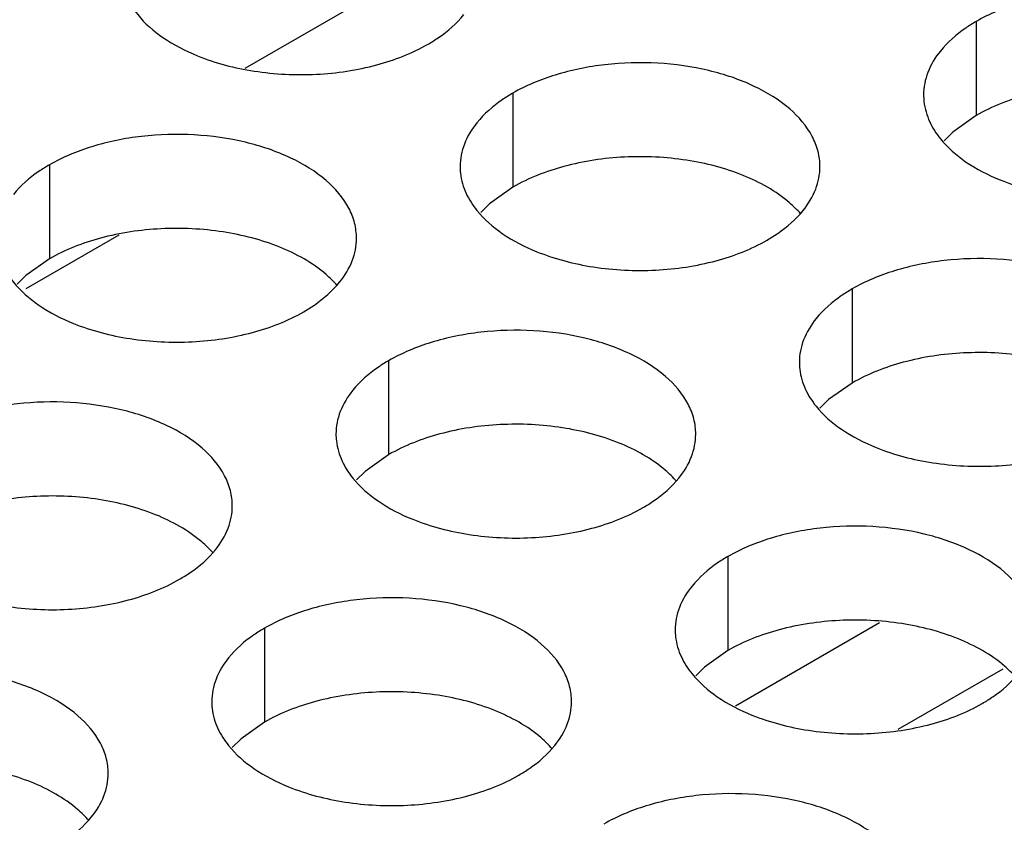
# Model space of a CAD drawing. Header units: inches. Extents: x 0 to 34, y 0 to 22.
# Tile 55 of 155: x 16.771 to 16.908, y 19.635 to 19.747. Entities that reach past the tile are written whole.
import ezdxf

# ---------------------------------------------------------------- set-up
doc = ezdxf.new("R2010")
doc.units = ezdxf.units.IN
doc.header["$LTSCALE"] = 1.87
doc.header["$MEASUREMENT"] = 0
doc.layers.get('0').update_dxf_attribs({"linetype": 'CONTINUOUS'})
doc.layers.add('02___PRT_ALL_AXES', color=7, linetype='CONTINUOUS')

msp = doc.modelspace()

# ---------------------------------------------------------------- linework, layer by layer
at = {"color": 3, "linetype": 'CONTINUOUS'}
msp.add_line((16.82435, 19.75241), (16.80272, 19.73993), dxfattribs=at)
at = {"color": 7, "linetype": 'CONTINUOUS'}
for p, q in [((16.78521, 19.71675), (16.77232, 19.7093)), ((16.87092, 19.65138), (16.89092, 19.66293)), ((16.89353, 19.64811), (16.90808, 19.65651))]:
    msp.add_line(p, q, dxfattribs=at)
at = {"layer": '02___PRT_ALL_AXES', "color": 7, "linetype": 'CONTINUOUS'}
for p, q in [((16.90436, 19.74647), (16.90436, 19.7334)), ((16.83996, 19.73651), (16.83996, 19.72344)), ((16.90436, 19.7334), (16.9011, 19.73109)), ((16.9011, 19.73109), (16.89989, 19.7299)), ((16.77557, 19.72654), (16.77557, 19.71348)), ((16.83996, 19.72344), (16.83671, 19.72113)), ((16.83671, 19.72113), (16.8355, 19.71993)), ((16.77557, 19.71348), (16.77231, 19.71116)), ((16.77231, 19.71116), (16.7711, 19.70997)), ((16.8871, 19.70929), (16.8871, 19.69622)), ((16.82271, 19.69932), (16.82271, 19.68626)), ((16.8871, 19.69622), (16.88385, 19.69391)), ((16.88385, 19.69391), (16.88264, 19.69272)), ((16.82271, 19.68626), (16.81945, 19.68394)), ((16.81945, 19.68394), (16.81824, 19.68275)), ((16.86985, 19.67211), (16.86985, 19.65904)), ((16.80545, 19.66214), (16.80545, 19.64908)), ((16.86985, 19.65904), (16.86659, 19.65673)), ((16.86659, 19.65673), (16.86538, 19.65554)), ((16.80545, 19.64908), (16.8022, 19.64676)), ((16.8022, 19.64676), (16.80099, 19.64557))]:
    msp.add_line(p, q, dxfattribs=at)
at = {"layer": '02___PRT_ALL_AXES', "color": 3, "linetype": 'CONTINUOUS'}
for points, knots in [([(16.94703, 19.73625), (16.94703, 19.73696), (16.94685, 19.73842), (16.9457, 19.74133), (16.94277, 19.74469), (16.93775, 19.74774), (16.93148, 19.74984), (16.92446, 19.75083), (16.91723, 19.75063), (16.9104, 19.74926), (16.90621, 19.74754), (16.90436, 19.74647)], [0, 0, 0, 0, 0.042883, 0.087524, 0.186914, 0.304219, 0.43794, 0.582356, 0.729558, 0.871282, 1, 1, 1, 1]), ([(16.78635, 19.74978), (16.78674, 19.74894), (16.78812, 19.7468), (16.79143, 19.74393), (16.79448, 19.74237), (16.79616, 19.74169)], [0, 0, 0, 0, 0.215502, 0.580331, 1, 1, 1, 1]), ([(16.82818, 19.74331), (16.82868, 19.7436), (16.8305, 19.74475), (16.83216, 19.74619), (16.83316, 19.74742)], [0, 0, 0, 0, 0.268123, 1, 1, 1, 1]), ([(16.90436, 19.74647), (16.90386, 19.74618), (16.90203, 19.74503), (16.90037, 19.74359), (16.89938, 19.74236)], [0, 0, 0, 0, 0.268123, 1, 1, 1, 1]), ([(16.79616, 19.74169), (16.79868, 19.74067), (16.80416, 19.73926), (16.81263, 19.73885), (16.82087, 19.74007), (16.82596, 19.74203), (16.82818, 19.74331)], [0, 0, 0, 0, 0.247189, 0.509885, 0.767301, 1, 1, 1, 1]), ([(16.89938, 19.74236), (16.89865, 19.74147), (16.89748, 19.73955), (16.89704, 19.73733), (16.89704, 19.73627)], [0, 0, 0, 0, 0.520681, 1, 1, 1, 1]), ([(16.88264, 19.72629), (16.88264, 19.727), (16.88245, 19.72846), (16.8813, 19.73137), (16.87838, 19.73473), (16.87336, 19.73778), (16.86709, 19.73988), (16.86006, 19.74087), (16.85284, 19.74067), (16.84601, 19.7393), (16.84181, 19.73757), (16.83996, 19.73651)], [0, 0, 0, 0, 0.042883, 0.087524, 0.186914, 0.304219, 0.43794, 0.582356, 0.729558, 0.871282, 1, 1, 1, 1]), ([(16.83996, 19.73651), (16.83946, 19.73622), (16.83764, 19.73507), (16.83598, 19.73363), (16.83498, 19.7324)], [0, 0, 0, 0, 0.268123, 1, 1, 1, 1]), ([(16.89704, 19.73627), (16.89704, 19.73595), (16.89711, 19.73467), (16.89748, 19.7334), (16.89789, 19.73252)], [0, 0, 0, 0, 0.245663, 1, 1, 1, 1]), ([(16.83498, 19.7324), (16.83426, 19.7315), (16.83308, 19.72959), (16.83264, 19.72737), (16.83264, 19.72631)], [0, 0, 0, 0, 0.520681, 1, 1, 1, 1]), ([(16.89789, 19.73252), (16.89828, 19.73168), (16.89966, 19.72955), (16.90297, 19.72667), (16.90601, 19.72512), (16.9077, 19.72444)], [0, 0, 0, 0, 0.215502, 0.580331, 1, 1, 1, 1]), ([(16.81824, 19.71633), (16.81824, 19.71704), (16.81806, 19.7185), (16.81691, 19.72141), (16.81398, 19.72477), (16.80896, 19.72782), (16.80269, 19.72992), (16.79567, 19.7309), (16.78844, 19.73071), (16.78161, 19.72934), (16.77742, 19.72761), (16.77557, 19.72654)], [0, 0, 0, 0, 0.042883, 0.087524, 0.186914, 0.304219, 0.43794, 0.582356, 0.729558, 0.871282, 1, 1, 1, 1]), ([(16.77557, 19.72654), (16.77507, 19.72625), (16.77324, 19.72511), (16.77158, 19.72366), (16.77059, 19.72244)], [0, 0, 0, 0, 0.268123, 1, 1, 1, 1]), ([(16.83264, 19.72631), (16.83264, 19.72599), (16.83271, 19.72471), (16.83308, 19.72344), (16.83349, 19.72256)], [0, 0, 0, 0, 0.245663, 1, 1, 1, 1]), ([(16.8803, 19.7202), (16.88102, 19.72109), (16.8822, 19.72301), (16.88264, 19.72523), (16.88264, 19.72629)], [0, 0, 0, 0, 0.520681, 1, 1, 1, 1]), ([(16.9077, 19.72444), (16.91021, 19.72342), (16.9157, 19.72201), (16.92417, 19.7216), (16.9324, 19.72282), (16.9375, 19.72478), (16.93971, 19.72605)], [0, 0, 0, 0, 0.247189, 0.509885, 0.767301, 1, 1, 1, 1]), ([(16.83349, 19.72256), (16.83388, 19.72172), (16.83526, 19.71959), (16.83857, 19.71671), (16.84162, 19.71515), (16.8433, 19.71447)], [0, 0, 0, 0, 0.215502, 0.580331, 1, 1, 1, 1]), ([(16.87532, 19.71609), (16.87582, 19.71638), (16.87764, 19.71753), (16.8793, 19.71897), (16.8803, 19.7202)], [0, 0, 0, 0, 0.268123, 1, 1, 1, 1]), ([(16.8159, 19.71024), (16.81663, 19.71113), (16.8178, 19.71305), (16.81824, 19.71527), (16.81824, 19.71633)], [0, 0, 0, 0, 0.520681, 1, 1, 1, 1]), ([(16.8433, 19.71447), (16.84582, 19.71346), (16.8513, 19.71204), (16.85977, 19.71164), (16.86801, 19.71285), (16.8731, 19.71481), (16.87532, 19.71609)], [0, 0, 0, 0, 0.247189, 0.509885, 0.767301, 1, 1, 1, 1]), ([(16.92978, 19.69907), (16.92978, 19.69978), (16.92959, 19.70124), (16.92844, 19.70415), (16.92552, 19.70751), (16.9205, 19.71056), (16.91423, 19.71266), (16.9072, 19.71365), (16.89998, 19.71345), (16.89315, 19.71208), (16.88895, 19.71036), (16.8871, 19.70929)], [0, 0, 0, 0, 0.042883, 0.087524, 0.186914, 0.304219, 0.43794, 0.582356, 0.729558, 0.871282, 1, 1, 1, 1]), ([(16.7691, 19.7126), (16.76949, 19.71175), (16.77087, 19.70962), (16.77418, 19.70675), (16.77722, 19.70519), (16.77891, 19.70451)], [0, 0, 0, 0, 0.215502, 0.580331, 1, 1, 1, 1]), ([(16.81092, 19.70613), (16.81142, 19.70642), (16.81325, 19.70757), (16.81491, 19.70901), (16.8159, 19.71024)], [0, 0, 0, 0, 0.268123, 1, 1, 1, 1]), ([(16.8871, 19.70929), (16.8866, 19.709), (16.88478, 19.70785), (16.88312, 19.70641), (16.88212, 19.70518)], [0, 0, 0, 0, 0.268123, 1, 1, 1, 1]), ([(16.77891, 19.70451), (16.78142, 19.70349), (16.78691, 19.70208), (16.79538, 19.70167), (16.80361, 19.70289), (16.80871, 19.70485), (16.81092, 19.70613)], [0, 0, 0, 0, 0.247189, 0.509885, 0.767301, 1, 1, 1, 1]), ([(16.88212, 19.70518), (16.8814, 19.70429), (16.88022, 19.70237), (16.87978, 19.70015), (16.87978, 19.69909)], [0, 0, 0, 0, 0.520681, 1, 1, 1, 1]), ([(16.86538, 19.68911), (16.86539, 19.68982), (16.8652, 19.69128), (16.86405, 19.69419), (16.86112, 19.69755), (16.8561, 19.7006), (16.84983, 19.7027), (16.84281, 19.70369), (16.83558, 19.70349), (16.82875, 19.70212), (16.82456, 19.70039), (16.82271, 19.69932)], [0, 0, 0, 0, 0.042883, 0.087524, 0.186914, 0.304219, 0.43794, 0.582356, 0.729558, 0.871282, 1, 1, 1, 1]), ([(16.82271, 19.69932), (16.82221, 19.69903), (16.82038, 19.69789), (16.81872, 19.69645), (16.81773, 19.69522)], [0, 0, 0, 0, 0.268123, 1, 1, 1, 1]), ([(16.87978, 19.69909), (16.87978, 19.69877), (16.87985, 19.69749), (16.88022, 19.69622), (16.88063, 19.69534)], [0, 0, 0, 0, 0.245663, 1, 1, 1, 1]), ([(16.81773, 19.69522), (16.81701, 19.69432), (16.81583, 19.69241), (16.81539, 19.69019), (16.81539, 19.68913)], [0, 0, 0, 0, 0.520681, 1, 1, 1, 1]), ([(16.88063, 19.69534), (16.88102, 19.6945), (16.8824, 19.69237), (16.88571, 19.68949), (16.88876, 19.68794), (16.89044, 19.68726)], [0, 0, 0, 0, 0.215502, 0.580331, 1, 1, 1, 1]), ([(16.80099, 19.67915), (16.80099, 19.67986), (16.8008, 19.68132), (16.79965, 19.68423), (16.79673, 19.68759), (16.79171, 19.69064), (16.78544, 19.69274), (16.77841, 19.69372), (16.77119, 19.69353), (16.76436, 19.69216), (16.76016, 19.69043), (16.75831, 19.68936)], [0, 0, 0, 0, 0.042883, 0.087524, 0.186914, 0.304219, 0.43794, 0.582356, 0.729558, 0.871282, 1, 1, 1, 1]), ([(16.81539, 19.68913), (16.81539, 19.68881), (16.81546, 19.68753), (16.81583, 19.68626), (16.81624, 19.68538)], [0, 0, 0, 0, 0.245663, 1, 1, 1, 1]), ([(16.86304, 19.68302), (16.86377, 19.68391), (16.86494, 19.68583), (16.86538, 19.68805), (16.86538, 19.68911)], [0, 0, 0, 0, 0.520681, 1, 1, 1, 1]), ([(16.89044, 19.68726), (16.89296, 19.68624), (16.89844, 19.68483), (16.90692, 19.68442), (16.91515, 19.68564), (16.92024, 19.68759), (16.92246, 19.68887)], [0, 0, 0, 0, 0.247189, 0.509885, 0.767301, 1, 1, 1, 1]), ([(16.81624, 19.68538), (16.81663, 19.68454), (16.81801, 19.6824), (16.82132, 19.67953), (16.82436, 19.67797), (16.82605, 19.67729)], [0, 0, 0, 0, 0.215502, 0.580331, 1, 1, 1, 1]), ([(16.85806, 19.67891), (16.85856, 19.6792), (16.86039, 19.68035), (16.86205, 19.68179), (16.86304, 19.68302)], [0, 0, 0, 0, 0.268123, 1, 1, 1, 1]), ([(16.79865, 19.67305), (16.79937, 19.67395), (16.80055, 19.67586), (16.80099, 19.67809), (16.80099, 19.67915)], [0, 0, 0, 0, 0.520681, 1, 1, 1, 1]), ([(16.82605, 19.67729), (16.82856, 19.67627), (16.83405, 19.67486), (16.84252, 19.67445), (16.85075, 19.67567), (16.85585, 19.67763), (16.85806, 19.67891)], [0, 0, 0, 0, 0.247189, 0.509885, 0.767301, 1, 1, 1, 1]), ([(16.91253, 19.66189), (16.91253, 19.6626), (16.91234, 19.66406), (16.91119, 19.66697), (16.90826, 19.67033), (16.90324, 19.67338), (16.89697, 19.67548), (16.88995, 19.67647), (16.88272, 19.67627), (16.87589, 19.6749), (16.8717, 19.67317), (16.86985, 19.67211)], [0, 0, 0, 0, 0.042883, 0.087524, 0.186914, 0.304219, 0.43794, 0.582356, 0.729558, 0.871282, 1, 1, 1, 1]), ([(16.79367, 19.66895), (16.79417, 19.66924), (16.796, 19.67038), (16.79766, 19.67183), (16.79865, 19.67305)], [0, 0, 0, 0, 0.268123, 1, 1, 1, 1]), ([(16.86985, 19.67211), (16.86935, 19.67182), (16.86752, 19.67067), (16.86586, 19.66923), (16.86487, 19.668)], [0, 0, 0, 0, 0.268123, 1, 1, 1, 1]), ([(16.76165, 19.66733), (16.76417, 19.66631), (16.76965, 19.6649), (16.77813, 19.66449), (16.78636, 19.66571), (16.79145, 19.66767), (16.79367, 19.66895)], [0, 0, 0, 0, 0.247189, 0.509885, 0.767301, 1, 1, 1, 1]), ([(16.86487, 19.668), (16.86415, 19.66711), (16.86297, 19.66519), (16.86253, 19.66297), (16.86253, 19.66191)], [0, 0, 0, 0, 0.520681, 1, 1, 1, 1]), ([(16.84813, 19.65193), (16.84813, 19.65264), (16.84794, 19.6541), (16.84679, 19.65701), (16.84387, 19.66037), (16.83885, 19.66342), (16.83258, 19.66552), (16.82555, 19.66651), (16.81833, 19.66631), (16.8115, 19.66494), (16.8073, 19.66321), (16.80545, 19.66214)], [0, 0, 0, 0, 0.042883, 0.087524, 0.186914, 0.304219, 0.43794, 0.582356, 0.729558, 0.871282, 1, 1, 1, 1]), ([(16.80545, 19.66214), (16.80495, 19.66185), (16.80313, 19.66071), (16.80147, 19.65926), (16.80047, 19.65804)], [0, 0, 0, 0, 0.268123, 1, 1, 1, 1]), ([(16.86253, 19.66191), (16.86253, 19.66159), (16.8626, 19.66031), (16.86297, 19.65904), (16.86338, 19.65816)], [0, 0, 0, 0, 0.245663, 1, 1, 1, 1]), ([(16.80047, 19.65804), (16.79975, 19.65714), (16.79858, 19.65523), (16.79813, 19.653), (16.79813, 19.65195)], [0, 0, 0, 0, 0.520681, 1, 1, 1, 1]), ([(16.86338, 19.65816), (16.86377, 19.65732), (16.86515, 19.65519), (16.86846, 19.65231), (16.8715, 19.65075), (16.87319, 19.65007)], [0, 0, 0, 0, 0.215502, 0.580331, 1, 1, 1, 1]), ([(16.78374, 19.64196), (16.78374, 19.64268), (16.78355, 19.64414), (16.7824, 19.64705), (16.77947, 19.65041), (16.77445, 19.65346), (16.76818, 19.65556), (16.76116, 19.65654), (16.75393, 19.65635), (16.7471, 19.65498), (16.74291, 19.65325), (16.74106, 19.65218)], [0, 0, 0, 0, 0.042883, 0.087524, 0.186914, 0.304219, 0.43794, 0.582356, 0.729558, 0.871282, 1, 1, 1, 1]), ([(16.9052, 19.65169), (16.9057, 19.65198), (16.90753, 19.65313), (16.90919, 19.65457), (16.91018, 19.6558)], [0, 0, 0, 0, 0.268123, 1, 1, 1, 1]), ([(16.79813, 19.65195), (16.79813, 19.65163), (16.7982, 19.65034), (16.79857, 19.64908), (16.79898, 19.6482)], [0, 0, 0, 0, 0.245663, 1, 1, 1, 1]), ([(16.84579, 19.64584), (16.84651, 19.64673), (16.84769, 19.64865), (16.84813, 19.65087), (16.84813, 19.65193)], [0, 0, 0, 0, 0.520681, 1, 1, 1, 1]), ([(16.87319, 19.65007), (16.8757, 19.64906), (16.88119, 19.64765), (16.88966, 19.64724), (16.89789, 19.64846), (16.90299, 19.65041), (16.9052, 19.65169)], [0, 0, 0, 0, 0.247189, 0.509885, 0.767301, 1, 1, 1, 1]), ([(16.79898, 19.6482), (16.79937, 19.64736), (16.80075, 19.64522), (16.80407, 19.64235), (16.80711, 19.64079), (16.80879, 19.64011)], [0, 0, 0, 0, 0.215502, 0.580331, 1, 1, 1, 1]), ([(16.84081, 19.64173), (16.84131, 19.64202), (16.84314, 19.64317), (16.8448, 19.64461), (16.84579, 19.64584)], [0, 0, 0, 0, 0.268123, 1, 1, 1, 1]), ([(16.78139, 19.63587), (16.78212, 19.63677), (16.78329, 19.63868), (16.78373, 19.64091), (16.78374, 19.64196)], [0, 0, 0, 0, 0.520681, 1, 1, 1, 1]), ([(16.80879, 19.64011), (16.81131, 19.63909), (16.81679, 19.63768), (16.82527, 19.63727), (16.8335, 19.63849), (16.83859, 19.64045), (16.84081, 19.64173)], [0, 0, 0, 0, 0.247189, 0.509885, 0.767301, 1, 1, 1, 1]), ([(16.89527, 19.62471), (16.89527, 19.62542), (16.89508, 19.62688), (16.89393, 19.62979), (16.89101, 19.63315), (16.88599, 19.6362), (16.87972, 19.6383), (16.87269, 19.63929), (16.86547, 19.63909), (16.85864, 19.63772), (16.85444, 19.63599), (16.85259, 19.63492)], [0, 0, 0, 0, 0.042883, 0.087524, 0.186914, 0.304219, 0.43794, 0.582356, 0.729558, 0.871282, 1, 1, 1, 1]), ([(16.77641, 19.63177), (16.77691, 19.63206), (16.77874, 19.6332), (16.7804, 19.63465), (16.78139, 19.63587)], [0, 0, 0, 0, 0.268123, 1, 1, 1, 1])]:
    msp.add_open_spline(points, degree=3, knots=knots, dxfattribs=at)
at = {"layer": '02___PRT_ALL_AXES', "color": 7, "linetype": 'CONTINUOUS'}
for points, knots in [([(16.93637, 19.73502), (16.93386, 19.73604), (16.92837, 19.73745), (16.9199, 19.73786), (16.91167, 19.73664), (16.90657, 19.73468), (16.90436, 19.7334)], [0, 0, 0, 0, 0.247189, 0.509885, 0.767301, 1, 1, 1, 1]), ([(16.87198, 19.72506), (16.86946, 19.72608), (16.86398, 19.72749), (16.85551, 19.7279), (16.84727, 19.72668), (16.84218, 19.72472), (16.83996, 19.72344)], [0, 0, 0, 0, 0.247189, 0.509885, 0.767301, 1, 1, 1, 1]), ([(16.87996, 19.71974), (16.87948, 19.72029), (16.87717, 19.72254), (16.87428, 19.72413), (16.87198, 19.72506)], [0, 0, 0, 0, 0.226307, 1, 1, 1, 1]), ([(16.80758, 19.7151), (16.80507, 19.71611), (16.79958, 19.71753), (16.79111, 19.71793), (16.78288, 19.71672), (16.77778, 19.71476), (16.77557, 19.71348)], [0, 0, 0, 0, 0.247189, 0.509885, 0.767301, 1, 1, 1, 1]), ([(16.81556, 19.70978), (16.81508, 19.71033), (16.81278, 19.71258), (16.80989, 19.71416), (16.80758, 19.7151)], [0, 0, 0, 0, 0.226307, 1, 1, 1, 1]), ([(16.91912, 19.69784), (16.9166, 19.69886), (16.91112, 19.70027), (16.90265, 19.70068), (16.89441, 19.69946), (16.88932, 19.6975), (16.8871, 19.69622)], [0, 0, 0, 0, 0.247189, 0.509885, 0.767301, 1, 1, 1, 1]), ([(16.85473, 19.68788), (16.85221, 19.6889), (16.84672, 19.69031), (16.83825, 19.69072), (16.83002, 19.6895), (16.82492, 19.68754), (16.82271, 19.68626)], [0, 0, 0, 0, 0.247189, 0.509885, 0.767301, 1, 1, 1, 1]), ([(16.8627, 19.68256), (16.86222, 19.68311), (16.85992, 19.68536), (16.85703, 19.68695), (16.85473, 19.68788)], [0, 0, 0, 0, 0.226307, 1, 1, 1, 1]), ([(16.79033, 19.67792), (16.78781, 19.67893), (16.78233, 19.68034), (16.77386, 19.68075), (16.76562, 19.67953), (16.76053, 19.67758), (16.75831, 19.6763)], [0, 0, 0, 0, 0.247189, 0.509885, 0.767301, 1, 1, 1, 1]), ([(16.79831, 19.6726), (16.79783, 19.67314), (16.79552, 19.6754), (16.79263, 19.67698), (16.79033, 19.67792)], [0, 0, 0, 0, 0.226307, 1, 1, 1, 1]), ([(16.90187, 19.66066), (16.89935, 19.66168), (16.89386, 19.66309), (16.88539, 19.6635), (16.87716, 19.66228), (16.87206, 19.66032), (16.86985, 19.65904)], [0, 0, 0, 0, 0.247189, 0.509885, 0.767301, 1, 1, 1, 1]), ([(16.90984, 19.65534), (16.90936, 19.65589), (16.90706, 19.65814), (16.90417, 19.65973), (16.90187, 19.66066)], [0, 0, 0, 0, 0.226307, 1, 1, 1, 1]), ([(16.83747, 19.6507), (16.83495, 19.65172), (16.82947, 19.65313), (16.821, 19.65354), (16.81276, 19.65232), (16.80767, 19.65036), (16.80545, 19.64908)], [0, 0, 0, 0, 0.247189, 0.509885, 0.767301, 1, 1, 1, 1]), ([(16.84545, 19.64538), (16.84497, 19.64593), (16.84266, 19.64818), (16.83977, 19.64977), (16.83747, 19.6507)], [0, 0, 0, 0, 0.226307, 1, 1, 1, 1]), ([(16.77308, 19.64073), (16.77056, 19.64175), (16.76507, 19.64316), (16.7566, 19.64357), (16.74837, 19.64235), (16.74327, 19.6404), (16.74106, 19.63912)], [0, 0, 0, 0, 0.247189, 0.509885, 0.767301, 1, 1, 1, 1]), ([(16.78105, 19.63542), (16.78057, 19.63596), (16.77827, 19.63822), (16.77538, 19.6398), (16.77308, 19.64073)], [0, 0, 0, 0, 0.226307, 1, 1, 1, 1])]:
    msp.add_open_spline(points, degree=3, knots=knots, dxfattribs=at)

doc.saveas('drawing.dxf')
